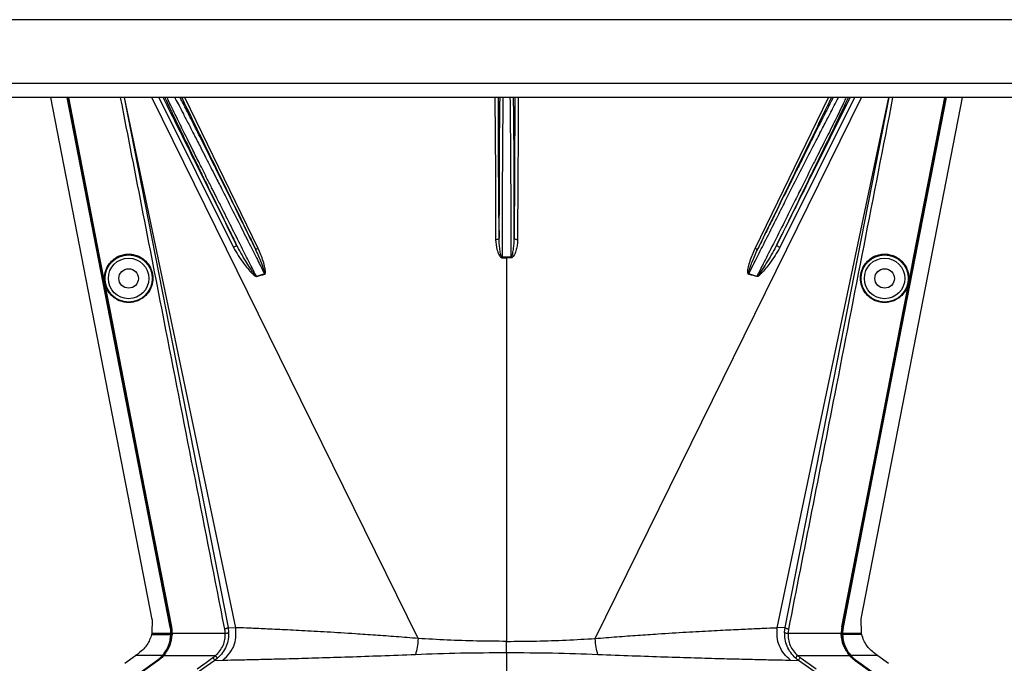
# Model space of a CAD drawing. Header units: inches. Extents: x -3977 to 448, y -4288 to 2176.
# Tile 37 of 206: x -3373 to -3227, y -2607 to -2512. Entities that reach past the tile are written whole.
import ezdxf

# ---------------------------------------------------------------- set-up
doc = ezdxf.new("R2010")
doc.units = ezdxf.units.IN
doc.header["$MEASUREMENT"] = 0

msp = doc.modelspace()

# ---------------------------------------------------------------- linework, layer by layer
at = {"color": 7, "linetype": 'Continuous', "lineweight": 25}
for p, q in [((-3088.664, -2511.619), (-3802.664, -2511.619)), ((-3085.664, -2521.119), (-3805.664, -2521.119)), ((-3085.664, -2523.219), (-3805.664, -2523.219))]:
    msp.add_line(p, q, dxfattribs=at)
at = {"color": 2, "linetype": 'Continuous', "lineweight": 25}
for p, q in [((-3353.429, -2600.861), (-3368.539, -2523.219)), ((-3357.599, -2523.219), (-3342.146, -2602.04)), ((-3340.962, -2602.091), (-3357.553, -2523.219)), ((-3313.845, -2603.684), (-3353.479, -2523.219)), ((-3352.461, -2523.219), (-3341.352, -2545.516)), ((-3337.647, -2545.647), (-3348.591, -2523.219)), ((-3287.483, -2603.684), (-3247.85, -2523.219)), ((-3263.681, -2545.647), (-3252.737, -2523.219)), ((-3260.367, -2602.091), (-3243.775, -2523.219)), ((-3248.867, -2523.219), (-3259.976, -2545.516)), ((-3259.182, -2602.04), (-3243.729, -2523.219)), ((-3247.881, -2600.771), (-3232.789, -2523.219)), ((-3301.295, -2546.943), (-3301.3, -2542.119)), ((-3300.028, -2542.119), (-3300.033, -2546.943)), ((-3361.31, -2546.823), (-3361.353, -2546.832)), ((-3300.664, -2547.061), (-3300.664, -2546.942)), ((-3300.664, -2547.061), (-3300.664, -2604.118)), ((-3240.018, -2546.823), (-3239.975, -2546.832)), ((-3336.708, -2549.448), (-3337.913, -2549.812)), ((-3263.415, -2549.812), (-3264.62, -2549.448)), ((-3359.755, -2554.812), (-3359.798, -2554.82)), ((-3241.573, -2554.812), (-3241.53, -2554.82)), ((-3353.43, -2600.861), (-3353.477, -2602.901)), ((-3350.772, -2601.989), (-3350.741, -2601.983)), ((-3350.578, -2601.981), (-3350.622, -2601.989)), ((-3342.146, -2602.04), (-3342.059, -2602.749)), ((-3342.146, -2602.04), (-3340.962, -2602.091)), ((-3259.182, -2602.04), (-3260.367, -2602.091)), ((-3259.269, -2602.749), (-3259.182, -2602.04)), ((-3250.75, -2601.981), (-3250.706, -2601.989)), ((-3250.556, -2601.989), (-3250.587, -2601.983)), ((-3247.851, -2602.901), (-3247.881, -2600.771)), ((-3353.521, -2603.079), (-3353.11, -2603.079)), ((-3353.477, -2602.901), (-3353.482, -2602.921)), ((-3353.482, -2602.921), (-3353.14, -2602.921)), ((-3353.14, -2602.921), (-3350.68, -2602.921)), ((-3353.11, -2603.079), (-3350.681, -2603.079)), ((-3350.65, -2603.079), (-3350.649, -2602.921)), ((-3350.531, -2603.079), (-3350.65, -2603.079)), ((-3350.487, -2603.081), (-3350.531, -2603.079)), ((-3350.485, -2602.921), (-3342.558, -2602.921)), ((-3258.77, -2602.921), (-3250.843, -2602.921)), ((-3250.841, -2603.081), (-3250.797, -2603.079)), ((-3250.797, -2603.079), (-3250.678, -2603.079)), ((-3250.649, -2602.921), (-3248.188, -2602.921)), ((-3248.218, -2603.079), (-3250.647, -2603.079)), ((-3247.807, -2603.079), (-3248.218, -2603.079)), ((-3248.188, -2602.921), (-3247.846, -2602.921)), ((-3351.783, -2606.243), (-3350.92, -2604.759)), ((-3300.664, -2605.786), (-3300.664, -2604.118)), ((-3357.519, -2607.382), (-3355.936, -2606.243)), ((-3351.933, -2606.243), (-3355.936, -2606.243)), ((-3351.933, -2606.243), (-3351.91, -2606.263)), ((-3351.892, -2606.243), (-3351.783, -2606.243)), ((-3351.75, -2606.272), (-3351.783, -2606.243)), ((-3351.725, -2606.243), (-3344.021, -2606.243)), ((-3343.689, -2606.616), (-3344.021, -2606.243)), ((-3300.664, -2605.786), (-3300.664, -2608.623)), ((-3257.639, -2606.616), (-3257.307, -2606.243)), ((-3257.307, -2606.243), (-3249.603, -2606.243)), ((-3249.578, -2606.272), (-3249.545, -2606.243)), ((-3249.436, -2606.243), (-3249.545, -2606.243)), ((-3249.418, -2606.263), (-3249.395, -2606.243)), ((-3245.392, -2606.243), (-3249.395, -2606.243)), ((-3245.392, -2606.243), (-3243.809, -2607.382)), ((-3355.033, -2608.623), (-3352.752, -2606.982)), ((-3355.015, -2608.648), (-3352.734, -2607.007)), ((-3354.883, -2608.623), (-3352.602, -2606.982)), ((-3352.577, -2607.017), (-3354.858, -2608.659)), ((-3352.734, -2607.007), (-3352.752, -2606.982)), ((-3352.577, -2607.017), (-3352.602, -2606.982)), ((-3343.689, -2606.616), (-3344.098, -2606.944)), ((-3344.098, -2606.944), (-3342.927, -2606.901)), ((-3258.401, -2606.901), (-3257.23, -2606.944)), ((-3248.752, -2607.017), (-3248.726, -2606.982)), ((-3246.47, -2608.659), (-3248.752, -2607.017)), ((-3248.726, -2606.982), (-3246.445, -2608.623)), ((-3248.576, -2606.982), (-3248.594, -2607.007)), ((-3248.594, -2607.007), (-3246.313, -2608.648)), ((-3248.576, -2606.982), (-3246.295, -2608.623))]:
    msp.add_line(p, q, dxfattribs=at)
at = {"color": 2, "linetype": 'Continuous', "lineweight": 25, "flags": 128}
for points in [[(-3350.772, -2601.989), (-3359.392, -2557.679), (-3366.1, -2523.219)], [(-3350.741, -2601.983), (-3359.359, -2557.69), (-3366.069, -2523.219)], [(-3361.353, -2546.832), (-3363.963, -2533.424), (-3365.95, -2523.219)], [(-3365.906, -2523.219), (-3363.361, -2536.289), (-3361.31, -2546.823)], [(-3302.4, -2523.219), (-3302.346, -2534.577), (-3302.299, -2544.365)], [(-3301.799, -2544.126), (-3301.856, -2532.082), (-3301.899, -2523.219)], [(-3299.429, -2523.219), (-3299.484, -2534.663), (-3299.529, -2544.126)], [(-3298.928, -2523.219), (-3298.955, -2528.857), (-3298.985, -2535.199), (-3299.029, -2544.365)], [(-3235.259, -2523.219), (-3243.816, -2567.181), (-3250.587, -2601.983)], [(-3235.228, -2523.219), (-3243.784, -2567.174), (-3250.556, -2601.989)], [(-3240.018, -2546.823), (-3237.408, -2533.415), (-3235.422, -2523.219)], [(-3239.975, -2546.832), (-3237.365, -2533.424), (-3235.378, -2523.219)], [(-3301.799, -2544.126), (-3301.81, -2544.173), (-3301.838, -2544.217), (-3301.885, -2544.259), (-3301.947, -2544.295), (-3302.022, -2544.324), (-3302.108, -2544.347), (-3302.202, -2544.361), (-3302.299, -2544.365)], [(-3299.029, -2544.365), (-3299.126, -2544.361), (-3299.22, -2544.347), (-3299.306, -2544.324), (-3299.381, -2544.295), (-3299.443, -2544.259), (-3299.49, -2544.217), (-3299.519, -2544.173), (-3299.529, -2544.126)], [(-3340.916, -2545.068), (-3340.907, -2545.115), (-3340.92, -2545.17), (-3340.953, -2545.23), (-3341.007, -2545.294), (-3341.077, -2545.357), (-3341.16, -2545.417), (-3341.254, -2545.471), (-3341.352, -2545.516)], [(-3338.107, -2545.639), (-3338.083, -2545.668), (-3338.047, -2545.69), (-3337.999, -2545.704), (-3337.942, -2545.71), (-3337.876, -2545.707), (-3337.803, -2545.695), (-3337.726, -2545.675), (-3337.647, -2545.647)], [(-3263.681, -2545.647), (-3263.602, -2545.675), (-3263.525, -2545.695), (-3263.453, -2545.707), (-3263.386, -2545.71), (-3263.329, -2545.704), (-3263.281, -2545.69), (-3263.245, -2545.668), (-3263.221, -2545.639)], [(-3259.976, -2545.516), (-3260.074, -2545.471), (-3260.168, -2545.417), (-3260.251, -2545.357), (-3260.321, -2545.294), (-3260.375, -2545.23), (-3260.408, -2545.17), (-3260.421, -2545.115), (-3260.412, -2545.068)], [(-3359.798, -2554.82), (-3360.669, -2550.347), (-3361.353, -2546.832)], [(-3361.31, -2546.823), (-3360.439, -2551.297), (-3359.755, -2554.812)], [(-3301.295, -2546.943), (-3301.295, -2546.958), (-3301.295, -2546.973), (-3301.295, -2546.989), (-3301.295, -2547.003), (-3301.295, -2547.018), (-3301.295, -2547.033), (-3301.295, -2547.047), (-3301.295, -2547.061)], [(-3300.033, -2547.061), (-3300.033, -2547.047), (-3300.033, -2547.033), (-3300.033, -2547.018), (-3300.033, -2547.003), (-3300.033, -2546.989), (-3300.033, -2546.973), (-3300.033, -2546.958), (-3300.033, -2546.943)], [(-3241.573, -2554.812), (-3240.703, -2550.338), (-3240.018, -2546.823)], [(-3241.53, -2554.82), (-3240.659, -2550.347), (-3239.975, -2546.832)], [(-3350.622, -2601.989), (-3351.927, -2595.276), (-3353.017, -2589.676), (-3353.889, -2585.189), (-3354.402, -2582.554), (-3354.793, -2580.545), (-3355.062, -2579.162), (-3355.184, -2578.535), (-3355.203, -2578.434), (-3355.208, -2578.412), (-3355.209, -2578.406), (-3355.209, -2578.406), (-3355.209, -2578.405), (-3355.209, -2578.405), (-3355.209, -2578.405), (-3355.209, -2578.406), (-3355.209, -2578.406), (-3355.209, -2578.406), (-3355.209, -2578.406), (-3355.209, -2578.405), (-3355.209, -2578.405), (-3359.798, -2554.82)], [(-3359.755, -2554.812), (-3354.615, -2581.227), (-3350.578, -2601.981)], [(-3250.75, -2601.981), (-3245.612, -2575.566), (-3241.573, -2554.812)], [(-3250.706, -2601.989), (-3245.568, -2575.574), (-3241.53, -2554.82)], [(-3350.68, -2602.921), (-3350.662, -2602.921), (-3350.649, -2602.921)], [(-3250.679, -2602.921), (-3250.678, -2603.01), (-3250.678, -2603.08)], [(-3250.649, -2602.921), (-3250.666, -2602.921), (-3250.679, -2602.921)], [(-3250.678, -2603.08), (-3250.66, -2603.08), (-3250.647, -2603.079)], [(-3247.851, -2602.901), (-3247.848, -2602.912), (-3247.846, -2602.921)], [(-3346.729, -2608.217), (-3345.419, -2607.277), (-3344.39, -2606.538)], [(-3344.098, -2606.944), (-3345.391, -2607.872), (-3346.437, -2608.623)], [(-3254.891, -2608.623), (-3256.221, -2607.668), (-3257.23, -2606.944)], [(-3256.938, -2606.538), (-3255.628, -2607.478), (-3254.599, -2608.217)]]:
    msp.add_lwpolyline(points, dxfattribs=at)
at = {"color": 2, "linetype": 'Continuous', "lineweight": 25}
for centre, radius in [((-3356.944, -2550.119), 3.509), ((-3356.944, -2550.119), 3.012), ((-3244.384, -2550.119), 3.509), ((-3244.384, -2550.119), 3.012), ((-3356.944, -2550.119), 1.45), ((-3244.384, -2550.119), 1.45)]:
    msp.add_circle(centre, radius, dxfattribs=at)
for centre, radius, start, end in [((-3335.254, -2548.737), 2.868, 202.02204, 202.7694), ((-3332.918, -2548.327), 3.952, 196.4795, 197.15605), ((-3268.41, -2548.327), 3.952, 342.84395, 343.5205), ((-3266.074, -2548.737), 2.868, 337.2306, 337.97796), ((-3342.484, -2602.326), 0.599, 262.9578, 315.17479), ((-3258.844, -2602.326), 0.599, 224.82521, 277.0422)]:
    msp.add_arc(centre, radius, start, end, dxfattribs=at)
for centre, major_axis, start_param, end_param in [((-3350.635, -2604.471), (0.033, 4.773), 1.2402323, 1.2750713), ((-3250.693, -2604.471), (-0.033, 4.773), 5.008114, 5.042953)]:
    msp.add_ellipse(centre, major_axis=major_axis, ratio=0.0122176, start_param=start_param, end_param=end_param, dxfattribs=at)
for points, knots in [([(-3342.637, -2602.283), (-3345.555, -2587.444), (-3350.736, -2561.091), (-3355.889, -2534.734), (-3358.14, -2523.219)], [0, 0, 0, 0, 0.563129, 1, 1, 1, 1]), ([(-3340.916, -2545.068), (-3343.021, -2540.837), (-3346.645, -2533.554), (-3350.27, -2526.27), (-3351.789, -2523.219)], [0, 0, 0, 0, 0.5810389, 1, 1, 1, 1]), ([(-3351.552, -2523.219), (-3351.529, -2523.268), (-3351.476, -2523.381), (-3351.398, -2523.548), (-3351.339, -2523.673), (-3351.313, -2523.727), (-3351.294, -2523.767), (-3351.242, -2523.877), (-3351.055, -2524.273), (-3350.716, -2524.987), (-3350.262, -2525.936), (-3349.825, -2526.843), (-3349.4, -2527.725), (-3348.944, -2528.669), (-3348.458, -2529.673), (-3347.758, -2531.115), (-3346.877, -2532.926), (-3345.767, -2535.199), (-3344.588, -2537.607), (-3343.296, -2540.239), (-3342.044, -2542.782), (-3341.259, -2544.373), (-3340.916, -2545.068)], [0, 0, 0, 0, 0.0153343, 0.034941, 0.0427187, 0.0470686, 0.0484625, 0.0525325, 0.0739635, 0.1418048, 0.2024107, 0.2484103, 0.2945215, 0.3412995, 0.3887581, 0.4365179, 0.53653, 0.620098, 0.7125676, 0.8188361, 0.9209665, 1, 1, 1, 1]), ([(-3337.913, -2549.812), (-3338.206, -2549.24), (-3338.881, -2547.918), (-3340.068, -2545.584), (-3341.465, -2542.807), (-3342.75, -2540.258), (-3343.758, -2538.253), (-3344.514, -2536.755), (-3345.384, -2535.019), (-3346.36, -2533.068), (-3347.307, -2531.174), (-3348.076, -2529.626), (-3348.71, -2528.346), (-3349.631, -2526.481), (-3350.464, -2524.792), (-3351.035, -2523.609), (-3351.184, -2523.293), (-3351.218, -2523.219)], [0, 0, 0, 0, 0.0573836, 0.1326953, 0.2259282, 0.3209584, 0.3734689, 0.4175145, 0.4659054, 0.5440857, 0.6149216, 0.6676324, 0.7186743, 0.7680795, 0.9065389, 0.9781147, 1, 1, 1, 1]), ([(-3350.071, -2523.219), (-3350.034, -2523.287), (-3349.874, -2523.585), (-3349.452, -2524.389), (-3348.804, -2525.627), (-3348.027, -2527.13), (-3347.153, -2528.829), (-3346.297, -2530.495), (-3345.478, -2532.099), (-3344.753, -2533.522), (-3343.948, -2535.105), (-3342.977, -2537.001), (-3341.719, -2539.49), (-3340.291, -2542.321), (-3338.894, -2545.104), (-3337.705, -2547.467), (-3337.015, -2548.838), (-3336.708, -2549.448)], [0, 0, 0, 0, 0.0206427, 0.0896399, 0.1605839, 0.2347576, 0.3064728, 0.3783979, 0.4295196, 0.4831864, 0.5287595, 0.5917833, 0.6725476, 0.7704894, 0.8622687, 0.9387727, 1, 1, 1, 1]), ([(-3338.107, -2545.639), (-3338.585, -2544.665), (-3339.611, -2542.577), (-3341.146, -2539.464), (-3342.627, -2536.467), (-3344.12, -2533.457), (-3345.587, -2530.512), (-3346.847, -2527.992), (-3347.912, -2525.875), (-3348.709, -2524.3), (-3349.113, -2523.514), (-3349.265, -2523.219)], [0, 0, 0, 0, 0.1107526, 0.2373143, 0.3502207, 0.4540581, 0.5934671, 0.7192205, 0.8032133, 0.9260683, 1, 1, 1, 1]), ([(-3349.035, -2523.219), (-3347.022, -2527.349), (-3343.378, -2534.825), (-3339.736, -2542.296), (-3338.107, -2545.639)], [0, 0, 0, 0, 0.5525619, 1, 1, 1, 1]), ([(-3301.69, -2523.219), (-3301.691, -2523.269), (-3301.694, -2523.4), (-3301.698, -2523.607), (-3301.701, -2523.766), (-3301.702, -2523.83), (-3301.703, -2523.862), (-3301.705, -2524.007), (-3301.71, -2524.288), (-3301.716, -2524.729), (-3301.722, -2525.2), (-3301.729, -2525.726), (-3301.737, -2526.43), (-3301.746, -2527.383), (-3301.755, -2528.53), (-3301.764, -2529.719), (-3301.773, -2531.131), (-3301.781, -2532.728), (-3301.788, -2534.595), (-3301.793, -2536.261), (-3301.797, -2538.095), (-3301.8, -2540.038), (-3301.801, -2542.139), (-3301.8, -2543.507), (-3301.799, -2544.126)], [0, 0, 0, 0, 0.0166691, 0.0437801, 0.0539766, 0.0582347, 0.0601538, 0.0619329, 0.0949288, 0.1279181, 0.1609018, 0.1938805, 0.2318688, 0.2917098, 0.3582433, 0.4138686, 0.4678641, 0.5566996, 0.6253008, 0.7029741, 0.7587986, 0.84244, 0.9286124, 1, 1, 1, 1]), ([(-3301.3, -2542.119), (-3301.293, -2540.81), (-3301.278, -2538.192), (-3301.255, -2534.415), (-3301.233, -2530.938), (-3301.211, -2527.878), (-3301.188, -2525.412), (-3301.171, -2523.83), (-3301.16, -2523.349), (-3301.158, -2523.219)], [0, 0, 0, 0, 0.15695739, 0.31391478, 0.47087217, 0.62782955, 0.78478694, 0.94174433, 1, 1, 1, 1]), ([(-3300.17, -2523.219), (-3300.168, -2523.349), (-3300.157, -2523.83), (-3300.14, -2525.412), (-3300.117, -2527.878), (-3300.095, -2530.938), (-3300.073, -2534.415), (-3300.05, -2538.192), (-3300.035, -2540.81), (-3300.028, -2542.119)], [0, 0, 0, 0, 0.0582557, 0.2152131, 0.3721704, 0.5291278, 0.6860852, 0.8430426, 1, 1, 1, 1]), ([(-3299.529, -2544.126), (-3299.529, -2543.858), (-3299.528, -2543.317), (-3299.528, -2542.499), (-3299.528, -2541.669), (-3299.528, -2540.358), (-3299.53, -2539.086), (-3299.531, -2538.022), (-3299.532, -2537.668), (-3299.532, -2537.535), (-3299.533, -2537.473), (-3299.533, -2537.061), (-3299.535, -2536.285), (-3299.538, -2535.161), (-3299.542, -2534.191), (-3299.545, -2533.235), (-3299.55, -2532.164), (-3299.557, -2530.782), (-3299.567, -2529.226), (-3299.579, -2527.681), (-3299.592, -2526.333), (-3299.605, -2525.255), (-3299.616, -2524.442), (-3299.626, -2523.832), (-3299.633, -2523.428), (-3299.637, -2523.259), (-3299.638, -2523.219)], [0, 0, 0, 0, 0.0309875, 0.0623812, 0.0941812, 0.1263867, 0.2132907, 0.2410509, 0.2510029, 0.2549966, 0.2567479, 0.2583355, 0.3036753, 0.3490046, 0.3943251, 0.4234326, 0.4694632, 0.5324116, 0.6084698, 0.690263, 0.770095, 0.8381091, 0.8961778, 0.94397, 0.9867951, 1, 1, 1, 1]), ([(-3252.064, -2523.219), (-3252.125, -2523.338), (-3252.241, -2523.562), (-3252.408, -2523.89), (-3252.52, -2524.11), (-3252.574, -2524.216), (-3252.604, -2524.275), (-3252.741, -2524.544), (-3252.973, -2525.002), (-3253.287, -2525.622), (-3253.494, -2526.032), (-3253.602, -2526.247), (-3253.64, -2526.321), (-3253.655, -2526.35), (-3253.824, -2526.687), (-3254.24, -2527.513), (-3254.912, -2528.855), (-3255.686, -2530.402), (-3256.542, -2532.12), (-3257.445, -2533.937), (-3258.416, -2535.894), (-3259.301, -2537.682), (-3260.256, -2539.613), (-3261.254, -2541.638), (-3262.274, -2543.71), (-3262.933, -2545.051), (-3263.221, -2545.639)], [0, 0, 0, 0, 0.0311776, 0.0588883, 0.0717596, 0.0779477, 0.0809797, 0.0839703, 0.1328008, 0.1697794, 0.194664, 0.2025307, 0.2053145, 0.2068987, 0.2073307, 0.2604828, 0.3369424, 0.4028304, 0.4710206, 0.5587227, 0.626383, 0.7036835, 0.7661012, 0.8469711, 0.9328737, 1, 1, 1, 1]), ([(-3263.221, -2545.639), (-3261.148, -2541.384), (-3257.506, -2533.913), (-3253.862, -2526.437), (-3252.293, -2523.219)], [0, 0, 0, 0, 0.5694662, 1, 1, 1, 1]), ([(-3260.934, -2542.119), (-3260.508, -2541.271), (-3259.685, -2539.634), (-3258.188, -2536.63), (-3256.573, -2533.416), (-3254.975, -2530.339), (-3253.915, -2528.33), (-3253.25, -2527.031), (-3252.806, -2526.166), (-3252.153, -2524.899), (-3251.575, -2523.781), (-3251.323, -2523.323), (-3251.266, -2523.219)], [0, 0, 0, 0, 0.10581834, 0.20434309, 0.37933261, 0.52532755, 0.64244402, 0.69681846, 0.750254, 0.80278244, 0.95501976, 1, 1, 1, 1]), ([(-3260.412, -2545.068), (-3259.747, -2543.719), (-3258.416, -2541.021), (-3256.436, -2536.987), (-3254.551, -2533.131), (-3252.791, -2529.514), (-3251.28, -2526.384), (-3250.222, -2524.175), (-3249.888, -2523.454), (-3249.78, -2523.219)], [0, 0, 0, 0, 0.1514708, 0.3030302, 0.4545333, 0.6060937, 0.7647322, 0.9233851, 1, 1, 1, 1]), ([(-3249.539, -2523.219), (-3251.509, -2527.177), (-3255.134, -2534.461), (-3258.758, -2541.743), (-3260.412, -2545.068)], [0, 0, 0, 0, 0.5434692, 1, 1, 1, 1]), ([(-3250.121, -2523.219), (-3250.172, -2523.326), (-3250.391, -2523.788), (-3251.157, -2525.368), (-3252.113, -2527.338), (-3252.979, -2529.065), (-3253.613, -2530.31), (-3254.347, -2531.759), (-3255.508, -2534.065), (-3256.832, -2536.732), (-3258.297, -2539.691), (-3259.1, -2541.292), (-3259.515, -2542.119)], [0, 0, 0, 0, 0.046067, 0.1979567, 0.3571034, 0.4144948, 0.4784064, 0.5488719, 0.6259163, 0.7996112, 0.8964894, 1, 1, 1, 1]), ([(-3243.188, -2523.219), (-3246.061, -2537.914), (-3251.214, -2564.272), (-3256.397, -2590.624), (-3258.691, -2602.283)], [0, 0, 0, 0, 0.5575415, 1, 1, 1, 1]), ([(-3264.62, -2549.448), (-3264.303, -2548.818), (-3263.588, -2547.398), (-3262.355, -2544.945), (-3261.436, -2543.117), (-3260.934, -2542.119)], [0, 0, 0, 0, 0.2657186, 0.599055, 1, 1, 1, 1]), ([(-3259.515, -2542.119), (-3260.064, -2543.21), (-3261.054, -2545.174), (-3262.359, -2547.747), (-3263.098, -2549.192), (-3263.415, -2549.812)], [0, 0, 0, 0, 0.415954, 0.7493023, 1, 1, 1, 1]), ([(-3302.299, -2544.365), (-3302.26, -2544.857), (-3302.201, -2545.595), (-3301.912, -2546.431), (-3301.682, -2546.811), (-3301.503, -2547.015), (-3301.364, -2547.046), (-3301.295, -2547.061)], [0, 0, 0, 0, 0.4983599, 0.7494053, 0.8749278, 0.9384803, 1, 1, 1, 1]), ([(-3301.295, -2546.943), (-3301.304, -2546.942), (-3301.323, -2546.94), (-3301.359, -2546.918), (-3301.492, -2546.754), (-3301.586, -2546.304), (-3301.757, -2545.4), (-3301.782, -2544.636), (-3301.799, -2544.126)], [0, 0, 0, 0, 0.0089156, 0.0183587, 0.040761, 0.2203798, 0.4805661, 1, 1, 1, 1]), ([(-3300.033, -2546.943), (-3300.024, -2546.942), (-3300.005, -2546.94), (-3299.969, -2546.918), (-3299.912, -2546.85), (-3299.835, -2546.667), (-3299.721, -2546.258), (-3299.579, -2545.395), (-3299.549, -2544.634), (-3299.529, -2544.127)], [0, 0, 0, 0, 0.0089627, 0.0184522, 0.040975, 0.0975574, 0.2215224, 0.4810232, 1, 1, 1, 1]), ([(-3299.029, -2544.365), (-3299.04, -2544.612), (-3299.061, -2545.104), (-3299.192, -2545.719), (-3299.339, -2546.195), (-3299.485, -2546.543), (-3299.633, -2546.799), (-3299.785, -2546.96), (-3299.897, -2547.042), (-3299.989, -2547.055), (-3300.033, -2547.061)], [0, 0, 0, 0, 0.2494258, 0.4981465, 0.6313157, 0.748454, 0.8738124, 0.9191167, 0.9603769, 1, 1, 1, 1]), ([(-3341.352, -2545.516), (-3340.869, -2546.307), (-3340.036, -2547.672), (-3338.904, -2549.061), (-3338.231, -2549.687), (-3338.019, -2549.817), (-3337.94, -2549.846), (-3337.913, -2549.849), (-3337.903, -2549.847), (-3337.899, -2549.847)], [0, 0, 0, 0, 0.50298612, 0.86745605, 0.95625538, 0.98653103, 0.99475298, 0.99816914, 1, 1, 1, 1]), ([(-3337.913, -2549.812), (-3337.915, -2549.813), (-3337.92, -2549.813), (-3337.929, -2549.813), (-3337.947, -2549.808), (-3338.031, -2549.748), (-3338.131, -2549.616), (-3338.302, -2549.396), (-3338.542, -2549.051), (-3338.961, -2548.423), (-3339.809, -2547.1), (-3340.461, -2545.903), (-3340.916, -2545.068)], [0, 0, 0, 0, 0.0010741, 0.0021709, 0.0045573, 0.0104098, 0.0556879, 0.0929528, 0.1604429, 0.2818086, 0.4986546, 1, 1, 1, 1]), ([(-3336.708, -2549.448), (-3336.705, -2549.447), (-3336.7, -2549.446), (-3336.692, -2549.442), (-3336.686, -2549.435), (-3336.676, -2549.416), (-3336.671, -2549.356), (-3336.693, -2549.22), (-3336.764, -2548.936), (-3336.952, -2548.368), (-3337.372, -2547.237), (-3337.813, -2546.277), (-3338.106, -2545.64)], [0, 0, 0, 0, 0.0020234, 0.0039613, 0.0059873, 0.008217, 0.0197297, 0.050125, 0.1118242, 0.2383477, 0.493618, 1, 1, 1, 1]), ([(-3336.695, -2549.492), (-3336.673, -2549.483), (-3336.63, -2549.465), (-3336.588, -2549.382), (-3336.573, -2549.233), (-3336.58, -2548.936), (-3336.684, -2548.355), (-3336.976, -2547.21), (-3337.379, -2546.272), (-3337.647, -2545.647)], [0, 0, 0, 0, 0.0152758, 0.0305323, 0.0634754, 0.1262277, 0.2512207, 0.5011926, 1, 1, 1, 1]), ([(-3264.633, -2549.492), (-3264.642, -2549.489), (-3264.661, -2549.483), (-3264.694, -2549.457), (-3264.744, -2549.372), (-3264.793, -2548.707), (-3264.413, -2547.432), (-3263.938, -2546.274), (-3263.681, -2545.647)], [0, 0, 0, 0, 0.00628949, 0.0128488, 0.0284102, 0.07570727, 0.49978448, 1, 1, 1, 1]), ([(-3264.62, -2549.448), (-3264.623, -2549.447), (-3264.628, -2549.446), (-3264.636, -2549.442), (-3264.642, -2549.435), (-3264.648, -2549.424), (-3264.653, -2549.407), (-3264.66, -2549.285), (-3264.6, -2549.087), (-3264.505, -2548.749), (-3264.33, -2548.246), (-3263.932, -2547.182), (-3263.516, -2546.278), (-3263.221, -2545.639)], [0, 0, 0, 0, 0.002002, 0.0039182, 0.0059178, 0.0081145, 0.0132777, 0.0194868, 0.0994036, 0.1644525, 0.2820291, 0.4928409, 1, 1, 1, 1]), ([(-3259.976, -2545.516), (-3260.456, -2546.303), (-3261.284, -2547.66), (-3262.414, -2549.05), (-3263.065, -2549.698), (-3263.288, -2549.834), (-3263.37, -2549.853), (-3263.406, -2549.853), (-3263.422, -2549.849), (-3263.429, -2549.847)], [0, 0, 0, 0, 0.49871053, 0.85962412, 0.95470066, 0.98237053, 0.99206952, 0.9961825, 1, 1, 1, 1]), ([(-3260.412, -2545.068), (-3260.867, -2545.902), (-3261.553, -2547.161), (-3262.447, -2548.548), (-3262.909, -2549.231), (-3263.149, -2549.561), (-3263.279, -2549.714), (-3263.345, -2549.783), (-3263.381, -2549.808), (-3263.399, -2549.813), (-3263.408, -2549.813), (-3263.413, -2549.813), (-3263.415, -2549.812)], [0, 0, 0, 0, 0.5009066, 0.755241, 0.8820707, 0.9446164, 0.9748532, 0.9894631, 0.9953788, 0.9977943, 0.9989073, 1, 1, 1, 1]), ([(-3356.944, -2553.702), (-3357.162, -2553.691), (-3357.637, -2553.666), (-3358.385, -2553.435), (-3359.171, -2552.987), (-3359.896, -2552.258), (-3360.421, -2551.263), (-3360.614, -2550.098), (-3360.421, -2548.933), (-3359.896, -2547.938), (-3359.171, -2547.209), (-3358.385, -2546.761), (-3357.637, -2546.531), (-3357.162, -2546.505), (-3356.944, -2546.494)], [0, 0, 0, 0, 0.0563094, 0.122835, 0.200993, 0.2913236, 0.3924071, 0.5, 0.6075929, 0.7086764, 0.799007, 0.877165, 0.9436906, 1, 1, 1, 1]), ([(-3356.944, -2546.494), (-3356.726, -2546.505), (-3356.25, -2546.531), (-3355.503, -2546.761), (-3354.717, -2547.209), (-3353.991, -2547.938), (-3353.467, -2548.933), (-3353.274, -2550.098), (-3353.467, -2551.263), (-3353.991, -2552.258), (-3354.717, -2552.987), (-3355.503, -2553.435), (-3356.25, -2553.666), (-3356.726, -2553.691), (-3356.944, -2553.702)], [0, 0, 0, 0, 0.0563094, 0.122835, 0.200993, 0.2913236, 0.3924071, 0.5, 0.6075929, 0.7086764, 0.799007, 0.877165, 0.9436906, 1, 1, 1, 1]), ([(-3300.664, -2546.942), (-3300.782, -2546.942), (-3300.992, -2546.942), (-3301.202, -2546.943), (-3301.295, -2546.943)], [0, 0, 0, 0, 0.55999998, 1, 1, 1, 1]), ([(-3301.295, -2547.061), (-3301.177, -2547.061), (-3300.967, -2547.061), (-3300.757, -2547.061), (-3300.664, -2547.061)], [0, 0, 0, 0, 0.56, 1, 1, 1, 1]), ([(-3300.033, -2546.943), (-3300.151, -2546.943), (-3300.361, -2546.942), (-3300.571, -2546.942), (-3300.664, -2546.942)], [0, 0, 0, 0, 0.56, 1, 1, 1, 1]), ([(-3300.033, -2547.061), (-3300.151, -2547.061), (-3300.361, -2547.061), (-3300.572, -2547.061), (-3300.664, -2547.061)], [0, 0, 0, 0, 0.5599984, 1, 1, 1, 1]), ([(-3244.384, -2553.702), (-3244.602, -2553.691), (-3245.078, -2553.666), (-3245.825, -2553.435), (-3246.611, -2552.987), (-3247.337, -2552.258), (-3247.861, -2551.263), (-3248.054, -2550.098), (-3247.861, -2548.933), (-3247.337, -2547.938), (-3246.611, -2547.209), (-3245.825, -2546.761), (-3245.078, -2546.531), (-3244.602, -2546.505), (-3244.384, -2546.494)], [0, 0, 0, 0, 0.0563094, 0.122835, 0.200993, 0.2913236, 0.3924071, 0.5, 0.6075929, 0.7086764, 0.799007, 0.877165, 0.9436906, 1, 1, 1, 1]), ([(-3244.384, -2546.494), (-3244.166, -2546.505), (-3243.691, -2546.531), (-3242.943, -2546.761), (-3242.157, -2547.209), (-3241.432, -2547.938), (-3240.907, -2548.933), (-3240.714, -2550.098), (-3240.907, -2551.263), (-3241.432, -2552.258), (-3242.157, -2552.987), (-3242.943, -2553.435), (-3243.691, -2553.666), (-3244.166, -2553.691), (-3244.384, -2553.702)], [0, 0, 0, 0, 0.0563094, 0.122835, 0.200993, 0.2913236, 0.3924071, 0.5, 0.6075929, 0.7086764, 0.799007, 0.877165, 0.9436906, 1, 1, 1, 1]), ([(-3337.899, -2549.847), (-3337.676, -2549.774), (-3337.279, -2549.645), (-3336.873, -2549.539), (-3336.695, -2549.492)], [0, 0, 0, 0, 0.5599586, 1, 1, 1, 1]), ([(-3263.429, -2549.847), (-3263.64, -2549.778), (-3264.038, -2549.648), (-3264.443, -2549.542), (-3264.633, -2549.492)], [0, 0, 0, 0, 0.5320089, 1, 1, 1, 1]), ([(-3350.772, -2601.989), (-3350.743, -2602.162), (-3350.691, -2602.471), (-3350.683, -2602.783), (-3350.68, -2602.921)], [0, 0, 0, 0, 0.5598333, 1, 1, 1, 1]), ([(-3350.649, -2602.921), (-3350.654, -2602.745), (-3350.664, -2602.43), (-3350.718, -2602.12), (-3350.741, -2601.983)], [0, 0, 0, 0, 0.5600547, 1, 1, 1, 1]), ([(-3350.531, -2603.079), (-3350.532, -2602.874), (-3350.534, -2602.509), (-3350.595, -2602.148), (-3350.622, -2601.989)], [0, 0, 0, 0, 0.5600766, 1, 1, 1, 1]), ([(-3350.578, -2601.981), (-3350.549, -2602.155), (-3350.497, -2602.467), (-3350.489, -2602.782), (-3350.485, -2602.921)], [0, 0, 0, 0, 0.5599609, 1, 1, 1, 1]), ([(-3342.927, -2606.901), (-3342.557, -2606.571), (-3341.802, -2605.898), (-3340.939, -2604.238), (-3340.953, -2602.899), (-3340.962, -2602.091)], [0, 0, 0, 0, 0.27617864, 0.56293571, 1, 1, 1, 1]), ([(-3342.146, -2602.04), (-3342.155, -2602.064), (-3342.175, -2602.114), (-3342.308, -2602.189), (-3342.472, -2602.249), (-3342.584, -2602.272), (-3342.637, -2602.283)], [0, 0, 0, 0, 0.2704256, 0.5623869, 0.7895723, 1, 1, 1, 1]), ([(-3313.844, -2603.684), (-3314.935, -2603.599), (-3317.102, -2603.43), (-3320.22, -2603.2), (-3323.707, -2602.963), (-3327.44, -2602.734), (-3331.231, -2602.527), (-3334.542, -2602.359), (-3337.313, -2602.23), (-3339.547, -2602.131), (-3340.489, -2602.104), (-3340.962, -2602.091)], [0, 0, 0, 0, 0.084405, 0.167683, 0.2508255, 0.3762115, 0.5005933, 0.6255551, 0.7504676, 0.8747621, 1, 1, 1, 1]), ([(-3287.484, -2603.684), (-3286.393, -2603.599), (-3284.226, -2603.43), (-3281.108, -2603.2), (-3277.621, -2602.963), (-3273.888, -2602.734), (-3270.097, -2602.527), (-3266.786, -2602.359), (-3264.015, -2602.23), (-3261.781, -2602.131), (-3260.839, -2602.104), (-3260.367, -2602.091)], [0, 0, 0, 0, 0.084405, 0.167683, 0.2508255, 0.3762115, 0.5005933, 0.6255551, 0.7504676, 0.8747621, 1, 1, 1, 1]), ([(-3258.401, -2606.901), (-3258.736, -2606.611), (-3259.417, -2606.018), (-3260.094, -2604.804), (-3260.464, -2603.456), (-3260.399, -2602.54), (-3260.367, -2602.091)], [0, 0, 0, 0, 0.2452308, 0.5, 0.7547692, 1, 1, 1, 1]), ([(-3259.182, -2602.04), (-3259.175, -2602.061), (-3259.164, -2602.093), (-3259.102, -2602.141), (-3259.038, -2602.177), (-3258.96, -2602.211), (-3258.846, -2602.25), (-3258.752, -2602.27), (-3258.691, -2602.283)], [0, 0, 0, 0, 0.2396351, 0.3684751, 0.5, 0.6315249, 0.7603649, 1, 1, 1, 1]), ([(-3250.75, -2601.981), (-3250.779, -2602.155), (-3250.831, -2602.467), (-3250.839, -2602.782), (-3250.843, -2602.921)], [0, 0, 0, 0, 0.5599497, 1, 1, 1, 1]), ([(-3250.706, -2601.989), (-3250.739, -2602.191), (-3250.798, -2602.553), (-3250.797, -2602.918), (-3250.797, -2603.079)], [0, 0, 0, 0, 0.5600744, 1, 1, 1, 1]), ([(-3250.587, -2601.983), (-3250.616, -2602.157), (-3250.668, -2602.468), (-3250.676, -2602.783), (-3250.679, -2602.921)], [0, 0, 0, 0, 0.5600516, 1, 1, 1, 1]), ([(-3250.556, -2601.989), (-3250.585, -2602.162), (-3250.637, -2602.471), (-3250.645, -2602.783), (-3250.649, -2602.921)], [0, 0, 0, 0, 0.5598333, 1, 1, 1, 1]), ([(-3353.521, -2603.079), (-3353.611, -2603.356), (-3353.859, -2604.125), (-3354.525, -2605.136), (-3355.207, -2605.693), (-3355.475, -2605.912)], [0, 0, 0, 0, 0.25487146, 0.70803184, 1, 1, 1, 1]), ([(-3353.516, -2603.057), (-3353.517, -2603.061), (-3353.519, -2603.069), (-3353.521, -2603.076), (-3353.521, -2603.079)], [0, 0, 0, 0, 0.56, 1, 1, 1, 1]), ([(-3353.482, -2602.921), (-3353.488, -2602.946), (-3353.5, -2602.992), (-3353.511, -2603.037), (-3353.516, -2603.057)], [0, 0, 0, 0, 0.5599961, 1, 1, 1, 1]), ([(-3350.681, -2603.079), (-3350.703, -2603.361), (-3350.747, -2603.925), (-3351.004, -2604.76), (-3351.384, -2605.554), (-3351.75, -2606.014), (-3351.933, -2606.243)], [0, 0, 0, 0, 0.2500257, 0.5001914, 0.7501772, 1, 1, 1, 1]), ([(-3351.892, -2606.243), (-3351.544, -2605.758), (-3350.848, -2604.791), (-3350.716, -2603.649), (-3350.65, -2603.079)], [0, 0, 0, 0, 0.5013928, 1, 1, 1, 1]), ([(-3350.487, -2603.081), (-3350.554, -2603.652), (-3350.687, -2604.795), (-3351.379, -2605.76), (-3351.725, -2606.243)], [0, 0, 0, 0, 0.4999469, 1, 1, 1, 1]), ([(-3350.65, -2603.079), (-3350.656, -2603.08), (-3350.666, -2603.08), (-3350.677, -2603.079), (-3350.681, -2603.079)], [0, 0, 0, 0, 0.56000001, 1, 1, 1, 1]), ([(-3350.485, -2602.921), (-3350.485, -2602.951), (-3350.485, -2603.004), (-3350.487, -2603.057), (-3350.487, -2603.081)], [0, 0, 0, 0, 0.5600001, 1, 1, 1, 1]), ([(-3344.021, -2606.243), (-3343.788, -2606.02), (-3343.325, -2605.574), (-3342.852, -2604.735), (-3342.567, -2603.831), (-3342.561, -2603.224), (-3342.558, -2602.921)], [0, 0, 0, 0, 0.2526371, 0.5035436, 0.7519095, 1, 1, 1, 1]), ([(-3342.059, -2602.749), (-3342.064, -2603.103), (-3342.072, -2603.81), (-3342.39, -2604.858), (-3342.913, -2605.832), (-3343.43, -2606.355), (-3343.689, -2606.616)], [0, 0, 0, 0, 0.2495808, 0.4989767, 0.7495561, 1, 1, 1, 1]), ([(-3342.558, -2602.921), (-3342.567, -2602.801), (-3342.582, -2602.588), (-3342.621, -2602.376), (-3342.637, -2602.283)], [0, 0, 0, 0, 0.5599329, 1, 1, 1, 1]), ([(-3257.639, -2606.616), (-3257.898, -2606.355), (-3258.415, -2605.832), (-3258.938, -2604.858), (-3259.256, -2603.81), (-3259.264, -2603.103), (-3259.269, -2602.749)], [0, 0, 0, 0, 0.2504497, 0.501026, 0.7504119, 1, 1, 1, 1]), ([(-3258.691, -2602.283), (-3258.712, -2602.402), (-3258.749, -2602.613), (-3258.764, -2602.827), (-3258.77, -2602.921)], [0, 0, 0, 0, 0.55993288, 1, 1, 1, 1]), ([(-3258.77, -2602.921), (-3258.767, -2603.224), (-3258.761, -2603.831), (-3258.476, -2604.735), (-3258.003, -2605.574), (-3257.54, -2606.02), (-3257.307, -2606.243)], [0, 0, 0, 0, 0.24809771, 0.49645367, 0.74735706, 1, 1, 1, 1]), ([(-3250.841, -2603.081), (-3250.842, -2603.051), (-3250.843, -2602.998), (-3250.843, -2602.944), (-3250.843, -2602.921)], [0, 0, 0, 0, 0.5600457, 1, 1, 1, 1]), ([(-3249.603, -2606.243), (-3249.949, -2605.76), (-3250.641, -2604.795), (-3250.774, -2603.652), (-3250.841, -2603.081)], [0, 0, 0, 0, 0.500053, 1, 1, 1, 1]), ([(-3249.545, -2606.243), (-3249.932, -2605.698), (-3250.623, -2604.722), (-3250.744, -2603.582), (-3250.797, -2603.079)], [0, 0, 0, 0, 0.5591099, 1, 1, 1, 1]), ([(-3250.647, -2603.079), (-3250.625, -2603.361), (-3250.581, -2603.925), (-3250.324, -2604.76), (-3249.944, -2605.554), (-3249.578, -2606.014), (-3249.395, -2606.243)], [0, 0, 0, 0, 0.2500257, 0.5001914, 0.7501772, 1, 1, 1, 1]), ([(-3247.812, -2603.057), (-3247.819, -2603.032), (-3247.83, -2602.986), (-3247.841, -2602.941), (-3247.846, -2602.921)], [0, 0, 0, 0, 0.5599989, 1, 1, 1, 1]), ([(-3247.812, -2603.057), (-3247.811, -2603.061), (-3247.809, -2603.069), (-3247.807, -2603.076), (-3247.807, -2603.079)], [0, 0, 0, 0, 0.5600046, 1, 1, 1, 1]), ([(-3245.853, -2605.912), (-3246.089, -2605.722), (-3246.749, -2605.191), (-3247.441, -2604.195), (-3247.706, -2603.387), (-3247.807, -2603.079)], [0, 0, 0, 0, 0.2563458, 0.7166755, 1, 1, 1, 1]), ([(-3313.845, -2603.685), (-3313.884, -2604.147), (-3313.964, -2605.07), (-3314.151, -2605.723), (-3314.244, -2606.049)], [0, 0, 0, 0, 0.4999782, 1, 1, 1, 1]), ([(-3300.664, -2604.118), (-3302.151, -2604.109), (-3305.128, -2604.09), (-3309.552, -2603.948), (-3312.412, -2603.773), (-3313.845, -2603.685)], [0, 0, 0, 0, 0.3326232, 0.6656434, 1, 1, 1, 1]), ([(-3300.664, -2604.118), (-3299.177, -2604.109), (-3296.2, -2604.09), (-3291.776, -2603.948), (-3288.916, -2603.773), (-3287.483, -2603.685)], [0, 0, 0, 0, 0.33262324, 0.66564339, 1, 1, 1, 1]), ([(-3287.084, -2606.049), (-3287.177, -2605.723), (-3287.364, -2605.07), (-3287.444, -2604.147), (-3287.483, -2603.685)], [0, 0, 0, 0, 0.50002184, 1, 1, 1, 1]), ([(-3355.834, -2606.17), (-3355.853, -2606.184), (-3355.887, -2606.208), (-3355.921, -2606.232), (-3355.936, -2606.243)], [0, 0, 0, 0, 0.56, 1, 1, 1, 1]), ([(-3355.834, -2606.17), (-3355.767, -2606.122), (-3355.647, -2606.036), (-3355.528, -2605.949), (-3355.475, -2605.912)], [0, 0, 0, 0, 0.5599992, 1, 1, 1, 1]), ([(-3351.933, -2606.243), (-3352.075, -2606.393), (-3352.329, -2606.661), (-3352.623, -2606.884), (-3352.752, -2606.982)], [0, 0, 0, 0, 0.5600007, 1, 1, 1, 1]), ([(-3352.734, -2607.007), (-3352.569, -2606.88), (-3352.275, -2606.654), (-3352.022, -2606.383), (-3351.91, -2606.263)], [0, 0, 0, 0, 0.5599982, 1, 1, 1, 1]), ([(-3352.602, -2606.982), (-3352.438, -2606.856), (-3352.145, -2606.632), (-3351.894, -2606.362), (-3351.783, -2606.243)], [0, 0, 0, 0, 0.5598194, 1, 1, 1, 1]), ([(-3351.75, -2606.272), (-3351.894, -2606.424), (-3352.149, -2606.694), (-3352.446, -2606.919), (-3352.577, -2607.017)], [0, 0, 0, 0, 0.559821, 1, 1, 1, 1]), ([(-3351.91, -2606.263), (-3351.907, -2606.26), (-3351.901, -2606.253), (-3351.895, -2606.246), (-3351.892, -2606.243)], [0, 0, 0, 0, 0.56, 1, 1, 1, 1]), ([(-3351.75, -2606.272), (-3351.746, -2606.267), (-3351.737, -2606.257), (-3351.729, -2606.247), (-3351.725, -2606.243)], [0, 0, 0, 0, 0.56, 1, 1, 1, 1]), ([(-3344.39, -2606.538), (-3344.319, -2606.486), (-3344.192, -2606.392), (-3344.073, -2606.289), (-3344.021, -2606.243)], [0, 0, 0, 0, 0.5599594, 1, 1, 1, 1]), ([(-3342.927, -2606.901), (-3342.429, -2606.896), (-3341.439, -2606.887), (-3339.094, -2606.835), (-3336.181, -2606.766), (-3332.689, -2606.675), (-3328.68, -2606.562), (-3324.224, -2606.424), (-3319.402, -2606.257), (-3315.966, -2606.118), (-3314.244, -2606.049)], [0, 0, 0, 0, 0.1257187, 0.2502879, 0.3753933, 0.5005251, 0.6250881, 0.7505683, 0.8750215, 1, 1, 1, 1]), ([(-3314.244, -2606.049), (-3312.013, -2605.971), (-3307.551, -2605.815), (-3302.959, -2605.795), (-3300.664, -2605.786)], [0, 0, 0, 0, 0.50013231, 1, 1, 1, 1]), ([(-3300.664, -2605.786), (-3298.369, -2605.795), (-3293.777, -2605.815), (-3289.315, -2605.971), (-3287.084, -2606.049)], [0, 0, 0, 0, 0.4998677, 1, 1, 1, 1]), ([(-3287.084, -2606.049), (-3285.362, -2606.118), (-3281.926, -2606.257), (-3277.104, -2606.424), (-3272.648, -2606.562), (-3268.639, -2606.675), (-3265.147, -2606.766), (-3262.234, -2606.835), (-3259.889, -2606.887), (-3258.899, -2606.896), (-3258.401, -2606.901)], [0, 0, 0, 0, 0.12497851, 0.24943172, 0.37491185, 0.4994749, 0.62460669, 0.74971209, 0.8742813, 1, 1, 1, 1]), ([(-3257.307, -2606.243), (-3257.24, -2606.301), (-3257.121, -2606.404), (-3256.994, -2606.497), (-3256.938, -2606.538)], [0, 0, 0, 0, 0.55995964, 1, 1, 1, 1]), ([(-3249.578, -2606.272), (-3249.582, -2606.267), (-3249.591, -2606.257), (-3249.599, -2606.247), (-3249.603, -2606.243)], [0, 0, 0, 0, 0.5601198, 1, 1, 1, 1]), ([(-3248.752, -2607.017), (-3248.917, -2606.891), (-3249.212, -2606.664), (-3249.466, -2606.392), (-3249.578, -2606.272)], [0, 0, 0, 0, 0.5598224, 1, 1, 1, 1]), ([(-3249.545, -2606.243), (-3249.403, -2606.393), (-3249.15, -2606.662), (-3248.856, -2606.884), (-3248.726, -2606.982)], [0, 0, 0, 0, 0.559818, 1, 1, 1, 1]), ([(-3249.418, -2606.263), (-3249.421, -2606.26), (-3249.427, -2606.253), (-3249.433, -2606.246), (-3249.436, -2606.243)], [0, 0, 0, 0, 0.56, 1, 1, 1, 1]), ([(-3248.594, -2607.007), (-3248.759, -2606.88), (-3249.053, -2606.654), (-3249.306, -2606.383), (-3249.418, -2606.263)], [0, 0, 0, 0, 0.5599986, 1, 1, 1, 1]), ([(-3249.395, -2606.243), (-3249.253, -2606.393), (-3248.999, -2606.661), (-3248.705, -2606.884), (-3248.576, -2606.982)], [0, 0, 0, 0, 0.5600005, 1, 1, 1, 1]), ([(-3245.494, -2606.17), (-3245.561, -2606.122), (-3245.681, -2606.036), (-3245.8, -2605.949), (-3245.853, -2605.912)], [0, 0, 0, 0, 0.5599992, 1, 1, 1, 1]), ([(-3245.392, -2606.243), (-3245.411, -2606.229), (-3245.445, -2606.205), (-3245.479, -2606.181), (-3245.494, -2606.17)], [0, 0, 0, 0, 0.56, 1, 1, 1, 1]), ([(-3344.098, -2606.944), (-3344.104, -2606.937), (-3344.115, -2606.921), (-3344.183, -2606.826), (-3344.279, -2606.692), (-3344.354, -2606.588), (-3344.39, -2606.538)], [0, 0, 0, 0, 0.240618, 0.5, 0.759382, 1, 1, 1, 1]), ([(-3257.23, -2606.944), (-3257.308, -2606.886), (-3257.449, -2606.782), (-3257.581, -2606.667), (-3257.639, -2606.616)], [0, 0, 0, 0, 0.5598158, 1, 1, 1, 1]), ([(-3257.23, -2606.944), (-3257.224, -2606.937), (-3257.213, -2606.921), (-3257.145, -2606.826), (-3257.049, -2606.692), (-3256.974, -2606.588), (-3256.938, -2606.538)], [0, 0, 0, 0, 0.2406182, 0.5, 0.7593818, 1, 1, 1, 1])]:
    msp.add_open_spline(points, degree=3, knots=knots, dxfattribs=at)

doc.saveas('drawing.dxf')
